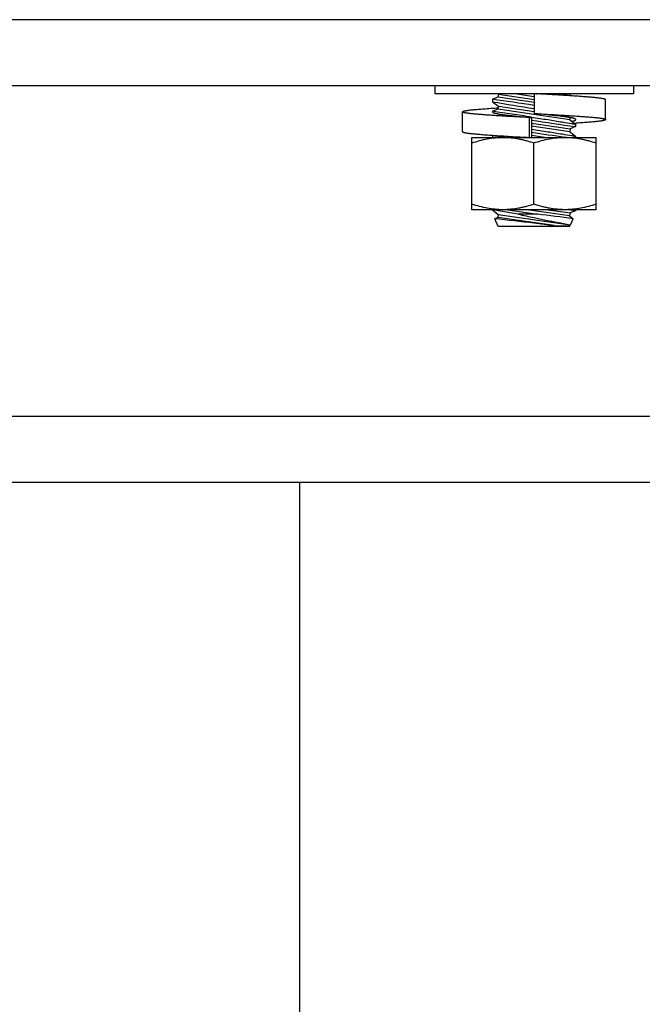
# Model space of a CAD drawing. Header units: inches. Extents: x 15 to 50, y -71 to 91.
# Tile 6 of 49: x 28.72 to 33.42, y 16.32 to 23.76. Entities that reach past the tile are written whole.
import ezdxf

# ---------------------------------------------------------------- set-up
doc = ezdxf.new("R2010")
doc.units = ezdxf.units.IN
doc.header["$LTSCALE"] = 1.21
doc.header["$MEASUREMENT"] = 0
doc.layers.get('0').update_dxf_attribs({"linetype": 'CONTINUOUS'})

msp = doc.modelspace()

# ---------------------------------------------------------------- linework, layer by layer
at = {"color": 7, "linetype": 'Continuous'}
for p, q in [((40.6042, 23.7616), (24.6042, 23.7616)), ((35.6669, 23.7607), (26.3379, 23.7616)), ((40.6042, 23.2616), (24.6042, 23.2616)), ((31.8542, 23.2616), (31.8542, 23.2016)), ((33.3542, 23.2616), (33.3542, 23.2016)), ((33.3542, 23.2016), (31.8542, 23.2016)), ((32.3308, 23.1755), (32.2911, 23.1597)), ((32.2911, 23.1597), (32.2911, 23.141)), ((32.3295, 23.2016), (32.3341, 23.198)), ((32.3341, 23.198), (32.3308, 23.1755)), ((32.6042, 23.1357), (32.3308, 23.1755)), ((32.3341, 23.198), (32.6042, 23.1587)), ((32.6042, 23.2016), (32.6042, 23.0516)), ((32.6206, 23.2016), (32.6283, 23.2004)), ((32.8731, 23.1875), (32.7761, 23.2016)), ((32.8752, 23.2016), (32.8731, 23.1875)), ((32.8731, 23.1875), (32.8745, 23.1864)), ((33.1442, 23.1561), (33.1431, 23.158)), ((33.1442, 23.0061), (33.1442, 23.1561)), ((32.2911, 23.141), (32.3341, 23.1071)), ((32.3308, 23.0846), (32.2911, 23.0688)), ((32.3341, 23.1071), (32.3308, 23.0846)), ((32.8731, 23.0057), (32.3308, 23.0846)), ((32.3341, 23.1071), (32.6042, 23.0678)), ((32.0642, 23.0652), (32.0652, 23.0671)), ((32.0642, 22.9152), (32.0642, 23.0652)), ((32.2898, 23.0671), (32.2892, 23.0651)), ((32.2908, 23.0683), (32.2898, 23.0671)), ((32.2911, 23.0688), (32.2911, 23.0619)), ((32.2967, 23.0718), (32.2919, 23.0691)), ((32.3075, 23.0754), (32.2967, 23.0718)), ((32.5703, 22.8716), (32.5703, 23.0216)), ((32.5703, 23.0216), (32.5844, 23.0216)), ((32.5844, 23.0216), (32.5844, 22.8719)), ((32.8754, 23.0216), (32.8731, 23.0057)), ((32.8731, 23.0057), (32.9161, 22.9717)), ((32.9192, 23.0061), (32.9185, 23.008)), ((33.1431, 23.008), (33.1442, 23.0061)), ((32.5844, 22.9797), (32.8764, 22.9372)), ((32.8731, 22.9147), (32.5844, 22.9568)), ((32.8764, 22.9372), (32.8731, 22.9147)), ((32.9161, 22.953), (32.8764, 22.9372)), ((32.9161, 22.9717), (32.9161, 22.953)), ((32.1348, 22.3251), (32.1348, 22.8719)), ((32.1348, 22.8719), (32.5636, 22.8719)), ((32.2902, 22.8878), (32.2911, 22.8877)), ((32.2927, 22.8876), (32.2911, 22.887)), ((32.2911, 22.887), (32.2911, 22.8719)), ((32.2911, 22.887), (32.3718, 22.8753)), ((32.3718, 22.8753), (32.3951, 22.8719)), ((32.5428, 22.8719), (32.5318, 22.8735)), ((32.5703, 22.8719), (33.0723, 22.8719)), ((32.5844, 22.8888), (32.7006, 22.8719)), ((32.8482, 22.8719), (32.8384, 22.8733)), ((32.8731, 22.9147), (32.9161, 22.8808)), ((32.9161, 22.8808), (32.9161, 22.8719)), ((33.0723, 22.325), (33.0723, 22.8719)), ((32.6035, 22.3669), (32.6035, 22.83)), ((33.0723, 22.325), (32.1348, 22.3251)), ((32.291, 22.3251), (32.291, 22.3228)), ((32.291, 22.3228), (32.334, 22.2889)), ((32.4831, 22.2911), (32.291, 22.3228)), ((32.3307, 22.2664), (32.3069, 22.2569)), ((32.334, 22.2889), (32.3307, 22.2664)), ((32.7549, 22.2047), (32.3307, 22.2664)), ((32.334, 22.2889), (32.8763, 22.21)), ((32.4047, 22.3251), (32.6295, 22.2911)), ((32.6295, 22.2911), (32.4831, 22.2911)), ((32.873, 22.2784), (32.5525, 22.325)), ((32.7103, 22.325), (32.8763, 22.3009)), ((32.916, 22.3167), (32.8582, 22.325)), ((32.8763, 22.3009), (32.873, 22.2784)), ((32.873, 22.2784), (32.9001, 22.257)), ((32.916, 22.3167), (32.8763, 22.3009)), ((32.916, 22.325), (32.916, 22.3167)), ((32.334, 22.199), (32.3069, 22.2569)), ((32.873, 22.1989), (32.334, 22.199)), ((32.7549, 22.2047), (32.8755, 22.2041)), ((32.873, 22.1989), (32.8755, 22.2041)), ((32.8786, 22.2109), (32.8735, 22.2118)), ((32.8763, 22.21), (32.8755, 22.2041)), ((32.8786, 22.2109), (32.8763, 22.21)), ((32.8786, 22.2109), (32.9001, 22.257)), ((42.6042, 20.7616), (14.6042, 20.7616)), ((30.8317, 20.2616), (30.8245, -58.2467))]:
    msp.add_line(p, q, dxfattribs=at)
msp.add_line((42.6042, 20.2616), (14.6042, 20.2616))
for centre, radius, start, end in [((28.5409, -3.1906), 26.6158, 81.21864, 81.89998), ((36.0471, 45.435), 22.5186, 260.87105, 261.20527), ((35.841, 44.0468), 21.205, 260.36287, 261.21985), ((28.5039, -3.5363), 26.8733, 81.2652, 81.89855), ((33.0804, 28.9513), 5.9504, 265.08259, 265.21836), ((36.6351, 49.0919), 26.4021, 261.17458, 261.90235), ((36.5187, 48.228), 25.6204, 261.16664, 261.74112), ((34.8211, 32.8025), 10.7683, 257.46023, 258.11584), ((34.8473, 32.9357), 10.904, 258.12519, 259.57121), ((28.2006, -13.9566), 36.5173, 82.60586, 83.03376), ((26.0777, -33.1896), 55.7953, 83.28332, 83.58986), ((28.0311, -16.5473), 39.0389, 83.04993, 83.27377)]:
    msp.add_arc(centre, radius, start, end, dxfattribs=at)
for points, knots in [([(33.1431, 23.158), (33.1428, 23.1583), (33.1421, 23.1588), (33.1408, 23.1595), (33.1392, 23.1602), (33.1365, 23.1613), (33.1323, 23.1625), (33.1264, 23.1639), (33.1194, 23.1652), (33.1112, 23.1666), (33.1021, 23.1679), (33.0919, 23.1692), (33.0808, 23.1704), (33.0688, 23.1716), (33.0559, 23.1728), (33.0419, 23.1741), (33.0268, 23.1754), (33.0046, 23.1772), (32.9744, 23.1795), (32.9355, 23.1823), (32.8933, 23.1852), (32.8482, 23.1881), (32.8011, 23.191), (32.7525, 23.1938), (32.6867, 23.1974), (32.6371, 23.2), (32.6042, 23.2016)], [0, 0, 0, 0, 0.002245, 0.004969, 0.008202, 0.011955, 0.021039, 0.032224, 0.045461, 0.060685, 0.077814, 0.09676, 0.117389, 0.139577, 0.163548, 0.189508, 0.217455, 0.247346, 0.312748, 0.385124, 0.463633, 0.547308, 0.63496, 0.725343, 0.817152, 1, 1, 1, 1]), ([(32.0652, 23.0671), (32.0656, 23.0674), (32.0667, 23.0681), (32.0685, 23.0691), (32.0709, 23.07), (32.0738, 23.0709), (32.0773, 23.0718), (32.0828, 23.0731), (32.0909, 23.0747), (32.102, 23.0764), (32.1149, 23.0781), (32.1266, 23.0795), (32.1368, 23.0805), (32.145, 23.0813), (32.1536, 23.0821), (32.1659, 23.0832), (32.1823, 23.0845), (32.2034, 23.0862), (32.2263, 23.088), (32.2507, 23.0898), (32.2862, 23.0923), (32.3136, 23.0941), (32.3323, 23.0954)], [0, 0, 0, 0, 0.006065, 0.013803, 0.023308, 0.034617, 0.047734, 0.062649, 0.097771, 0.139685, 0.188027, 0.24236, 0.271574, 0.302052, 0.333931, 0.367437, 0.439487, 0.518147, 0.603194, 0.694345, 0.791194, 1, 1, 1, 1]), ([(32.5703, 23.0216), (32.5375, 23.0232), (32.4886, 23.0257), (32.4237, 23.0294), (32.3762, 23.0322), (32.3304, 23.0351), (32.2871, 23.038), (32.2468, 23.0408), (32.2101, 23.0437), (32.1818, 23.046), (32.1613, 23.0478), (32.1475, 23.0491), (32.1348, 23.0504), (32.1232, 23.0516), (32.1125, 23.0528), (32.1029, 23.054), (32.0942, 23.0553), (32.0865, 23.0566), (32.0799, 23.0579), (32.0751, 23.0591), (32.0719, 23.0601), (32.0698, 23.0608), (32.0681, 23.0615), (32.0667, 23.0622), (32.0656, 23.0629), (32.0648, 23.0636), (32.0643, 23.0644), (32.0642, 23.0649), (32.0642, 23.0652)], [0, 0, 0, 0, 0.192729, 0.288624, 0.382414, 0.472723, 0.558263, 0.637815, 0.710413, 0.775235, 0.804546, 0.83173, 0.856752, 0.879617, 0.900527, 0.919693, 0.936992, 0.952295, 0.965518, 0.976595, 0.981315, 0.985484, 0.989105, 0.992187, 0.994753, 0.996842, 0.998539, 1, 1, 1, 1]), ([(32.2892, 23.0652), (32.2892, 23.0649), (32.2892, 23.0644), (32.2895, 23.0637), (32.2899, 23.063), (32.2908, 23.062), (32.2924, 23.0608), (32.2948, 23.0595), (32.2978, 23.0581), (32.3014, 23.0568), (32.3056, 23.0556), (32.3104, 23.0543), (32.3158, 23.0531), (32.3216, 23.0519), (32.328, 23.0508), (32.335, 23.0496), (32.3425, 23.0483), (32.3538, 23.0466), (32.3693, 23.0443), (32.3895, 23.0416), (32.4118, 23.0389), (32.4357, 23.036), (32.4703, 23.0322), (32.5153, 23.0277), (32.5518, 23.0244), (32.5703, 23.0228)], [0, 0, 0, 0, 0.00248, 0.005097, 0.007966, 0.011175, 0.018826, 0.028348, 0.039839, 0.053305, 0.068718, 0.086026, 0.105133, 0.125908, 0.148457, 0.173069, 0.199789, 0.22859, 0.29228, 0.363692, 0.442086, 0.526613, 0.616174, 0.805539, 1, 1, 1, 1]), ([(32.5849, 23.0253), (32.6265, 23.0189), (32.7039, 23.0068), (32.8056, 22.9903), (32.8745, 22.9788), (32.9074, 22.9732), (32.9161, 22.9717)], [0, 0, 0, 0, 0.375919, 0.700907, 0.921682, 1, 1, 1, 1]), ([(32.9185, 23.008), (32.9182, 23.0086), (32.9171, 23.0096), (32.915, 23.0111), (32.9123, 23.0125), (32.9088, 23.0139), (32.9047, 23.0152), (32.9, 23.0166), (32.8946, 23.0179), (32.8887, 23.0192), (32.8822, 23.0204), (32.8752, 23.0216), (32.8677, 23.0228), (32.8595, 23.0241), (32.8507, 23.0254), (32.8378, 23.0272), (32.8202, 23.0295), (32.7975, 23.0323), (32.7728, 23.0352), (32.7466, 23.0381), (32.7094, 23.042), (32.6618, 23.0466), (32.6234, 23.05), (32.6042, 23.0516)], [0, 0, 0, 0, 0.006162, 0.013997, 0.023702, 0.035353, 0.048941, 0.064421, 0.081731, 0.100794, 0.121487, 0.143691, 0.167648, 0.193573, 0.221465, 0.251282, 0.316478, 0.388575, 0.466736, 0.550001, 0.637187, 0.818318, 1, 1, 1, 1]), ([(32.6042, 23.0516), (32.6371, 23.05), (32.6867, 23.0474), (32.7525, 23.0438), (32.8011, 23.041), (32.8482, 23.0381), (32.8933, 23.0352), (32.9355, 23.0323), (32.9744, 23.0295), (33.0046, 23.0272), (33.0268, 23.0254), (33.0419, 23.0241), (33.0559, 23.0228), (33.0688, 23.0216), (33.0808, 23.0204), (33.0919, 23.0192), (33.1021, 23.0179), (33.1112, 23.0166), (33.1194, 23.0152), (33.1264, 23.0139), (33.1323, 23.0125), (33.1365, 23.0113), (33.1392, 23.0102), (33.1408, 23.0095), (33.1421, 23.0088), (33.1428, 23.0083), (33.1431, 23.008)], [0, 0, 0, 0, 0.182848, 0.274657, 0.36504, 0.452692, 0.536367, 0.614876, 0.687252, 0.752654, 0.782545, 0.810492, 0.836452, 0.860423, 0.882611, 0.90324, 0.922186, 0.939315, 0.954539, 0.967776, 0.978961, 0.988045, 0.991798, 0.995031, 0.997755, 1, 1, 1, 1]), ([(32.889, 22.9932), (32.8913, 22.9937), (32.8956, 22.9946), (32.9016, 22.9961), (32.9068, 22.9977), (32.9111, 22.9993), (32.9141, 23.0007), (32.916, 23.0018), (32.9172, 23.0027), (32.918, 23.0035), (32.9187, 23.0044), (32.9191, 23.0052), (32.9192, 23.0058), (32.9192, 23.0061)], [0, 0, 0, 0, 0.204796, 0.387619, 0.547203, 0.682761, 0.793865, 0.840389, 0.881174, 0.91664, 0.947466, 0.974725, 1, 1, 1, 1]), ([(33.1442, 23.0061), (33.1442, 23.006), (33.1441, 23.0056), (33.1439, 23.0051), (33.1436, 23.0047), (33.1429, 23.004), (33.1417, 23.0032), (33.1399, 23.0023), (33.1375, 23.0014), (33.1347, 23.0005), (33.1314, 22.9995), (33.1275, 22.9987), (33.1233, 22.9978), (33.1166, 22.9966), (33.1073, 22.9951), (33.0948, 22.9935), (33.0834, 22.9922), (33.0735, 22.9912), (33.0625, 22.9901), (33.0477, 22.9887), (33.0284, 22.9871), (32.9994, 22.9847), (32.9591, 22.9816), (32.9258, 22.9792), (32.9081, 22.978)], [0, 0, 0, 0, 0.001988, 0.00412, 0.006514, 0.009253, 0.015961, 0.024506, 0.034981, 0.047426, 0.061843, 0.078213, 0.096503, 0.116676, 0.162487, 0.215228, 0.274256, 0.306104, 0.339779, 0.412843, 0.493461, 0.581438, 0.778304, 1, 1, 1, 1]), ([(32.5844, 22.9345), (32.626, 22.9281), (32.7035, 22.9159), (32.8054, 22.8994), (32.8744, 22.8879), (32.9074, 22.8823), (32.9161, 22.8808)], [0, 0, 0, 0, 0.375777, 0.70079, 0.921643, 1, 1, 1, 1]), ([(32.0642, 22.9152), (32.0642, 22.915), (32.0642, 22.9147), (32.0644, 22.9142), (32.0647, 22.9138), (32.0654, 22.9131), (32.0665, 22.9123), (32.0683, 22.9114), (32.0705, 22.9105), (32.0732, 22.9097), (32.0764, 22.9088), (32.08, 22.9079), (32.0841, 22.9071), (32.0903, 22.9059), (32.0992, 22.9045), (32.1088, 22.9032), (32.1172, 22.9022), (32.1266, 22.9012), (32.1395, 22.8999), (32.1629, 22.8976), (32.1964, 22.8947), (32.2412, 22.8912), (32.2733, 22.8889), (32.2902, 22.8878)], [0, 0, 0, 0, 0.002023, 0.004185, 0.006602, 0.009357, 0.016077, 0.024604, 0.035038, 0.047418, 0.061744, 0.077996, 0.096147, 0.11616, 0.161599, 0.213861, 0.242345, 0.272384, 0.337911, 0.411105, 0.580057, 0.777469, 1, 1, 1, 1]), ([(32.1348, 22.8301), (32.1538, 22.8364), (32.1921, 22.848), (32.2505, 22.8614), (32.3096, 22.87), (32.3493, 22.8719), (32.3692, 22.8719)], [0, 0, 0, 0, 0.251417, 0.501749, 0.751149, 1, 1, 1, 1]), ([(32.2911, 22.8877), (32.3129, 22.8862), (32.3579, 22.8833), (32.4509, 22.8777), (32.5222, 22.8739), (32.5703, 22.8716)], [0, 0, 0, 0, 0.234085, 0.483989, 1, 1, 1, 1]), ([(32.3692, 22.8719), (32.389, 22.8719), (32.4287, 22.87), (32.478, 22.8629), (32.517, 22.8547), (32.5558, 22.8451), (32.5845, 22.8364), (32.6035, 22.83)], [0, 0, 0, 0, 0.24884, 0.498229, 0.623284, 0.748596, 1, 1, 1, 1]), ([(32.6035, 22.83), (32.6225, 22.8364), (32.6608, 22.848), (32.7192, 22.8614), (32.7685, 22.8685), (32.8082, 22.8714), (32.828, 22.8719), (32.8379, 22.8719)], [0, 0, 0, 0, 0.251398, 0.501712, 0.751094, 0.875588, 1, 1, 1, 1]), ([(32.8379, 22.8719), (32.8478, 22.8719), (32.8677, 22.8714), (32.9073, 22.8685), (32.9467, 22.8628), (32.9857, 22.8547), (33.0245, 22.8451), (33.0533, 22.8364), (33.0723, 22.83)], [0, 0, 0, 0, 0.124406, 0.248895, 0.498265, 0.62331, 0.748613, 1, 1, 1, 1]), ([(32.3691, 22.325), (32.3493, 22.325), (32.3096, 22.327), (32.2505, 22.3355), (32.1921, 22.349), (32.1538, 22.3606), (32.1348, 22.3669)], [0, 0, 0, 0, 0.24885, 0.498251, 0.748583, 1, 1, 1, 1]), ([(32.6035, 22.3669), (32.5845, 22.3606), (32.5558, 22.3519), (32.5169, 22.3422), (32.4779, 22.3341), (32.4287, 22.327), (32.389, 22.325), (32.3691, 22.325)], [0, 0, 0, 0, 0.251404, 0.376716, 0.501771, 0.75116, 1, 1, 1, 1]), ([(32.8379, 22.325), (32.828, 22.325), (32.8081, 22.3255), (32.7685, 22.3284), (32.7291, 22.3341), (32.6901, 22.3422), (32.6513, 22.3518), (32.6225, 22.3606), (32.6035, 22.3669)], [0, 0, 0, 0, 0.124406, 0.248895, 0.498265, 0.62331, 0.748613, 1, 1, 1, 1]), ([(33.0723, 22.3669), (33.0533, 22.3605), (33.015, 22.3489), (32.9566, 22.3355), (32.9073, 22.3284), (32.8676, 22.3255), (32.8478, 22.325), (32.8379, 22.325)], [0, 0, 0, 0, 0.251398, 0.501712, 0.751094, 0.875588, 1, 1, 1, 1])]:
    msp.add_open_spline(points, degree=3, knots=knots, dxfattribs=at)

doc.saveas('drawing.dxf')
